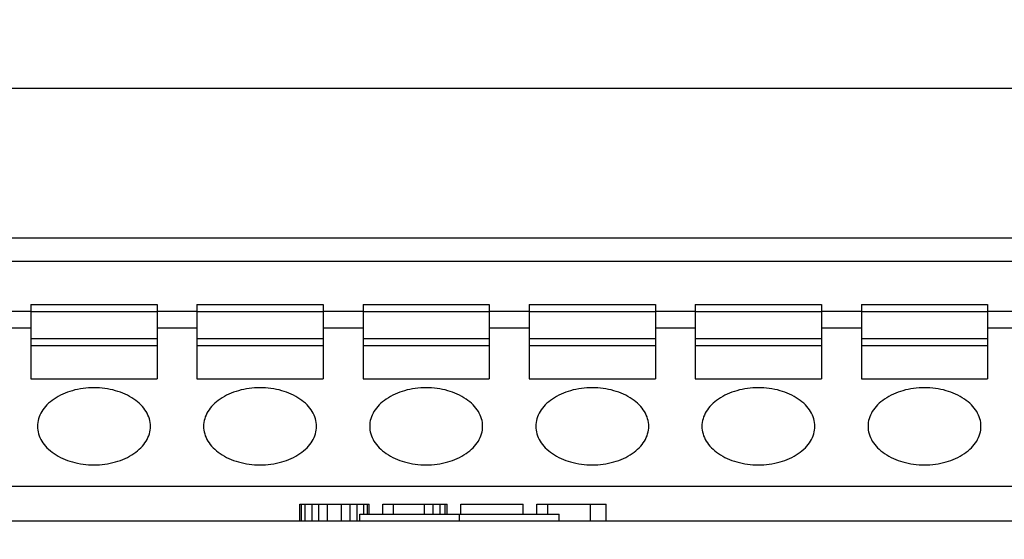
# Model space of a CAD drawing. Header units: millimetres. Extents: x 1117 to 38156, y -1945 to 7303.
# Tile 100 of 256: x 3461 to 3490, y 1304 to 1320. Entities that reach past the tile are written whole.
import ezdxf

# ---------------------------------------------------------------- set-up
doc = ezdxf.new("R2010")
doc.units = ezdxf.units.MM
doc.styles.get("Standard").update_dxf_attribs({"font": 'arial.ttf'})
doc.dimstyles.new('DIMSTYLE_1', dxfattribs={"dimtxt": 4.2, "dimasz": 3.6, "dimexe": 2.5, "dimexo": 0, "dimgap": 1.05, "dimtad": 1, "dimdsep": 46, "dimtxsty": 'Standard', "dimblk": '_FILLED', "dimblk1": '_FILLED', "dimblk2": '_FILLED', "dimcen": 0.09, "dimazin": 2, "dimtp": 0.01, "dimtm": 0.01, "dimtfac": 1, "dimtofl": 0, "dimtmove": 0, "dimatfit": 3, "dimldrblk": '_FILLED', "dimfxl": 0, "dimtolj": 1, "dimarcsym": 0})

# ---------------------------------------------------------------- blocks, each defined once
blk = doc.blocks.new('_FILLED')
at = {"color": 0, "linetype": 'ByBlock'}
blk.add_solid([(0, 0), (-1, 0.1667), (-1, -0.1667)], dxfattribs=at)
blk = doc.blocks.new('*D31')
at = {"color": 0, "linetype": 'Continuous', "lineweight": -2}
for p, q in [((3474.954, 1332.764), (3306.719, 1332.764)), ((3309.219, 1329.164), (3309.219, 1126.627)), ((3367.644, 1123.027), (3306.719, 1123.027))]:
    blk.add_line(p, q, dxfattribs=at)
at = {"layer": 'Defpoints', "color": 0, "linetype": 'Continuous'}
for p in [(3474.954, 1332.764), (3309.219, 1123.027), (3367.644, 1123.027)]:
    blk.add_point(p, dxfattribs=at)
at = {"color": 0, "linetype": 'Continuous', "lineweight": -2, "xscale": 3.6, "yscale": 3.6, "zscale": 3.6}
for p, rotation in [((3309.219, 1332.764), 90), ((3309.219, 1123.027), 270)]:
    blk.add_blockref('_FILLED', p, dxfattribs=dict(at, rotation=rotation))
at = {"color": 0, "linetype": 'Continuous', "insert": (3294.836, 1203.743), "char_height": 10, "width": 18.50625, "attachment_point": 2, "rotation": 90, "line_spacing_factor": 0.9}
blk.add_mtext('\\A1;209.74', dxfattribs=at)

msp = doc.modelspace()

# ---------------------------------------------------------------- linework, layer by layer
at = {"linetype": 'Continuous'}
for p, q in [((3501.201, 1318.027), (3446.306, 1318.027)), ((3505.476, 1313.527), (3442.031, 1313.527)), ((3505.663, 1312.827), (3441.844, 1312.827)), ((3460.854, 1311.527), (3460.854, 1309.299)), ((3460.854, 1311.527), (3464.654, 1311.527)), ((3464.654, 1311.527), (3464.654, 1309.299)), ((3465.854, 1311.527), (3465.854, 1309.299)), ((3465.854, 1311.527), (3469.654, 1311.527)), ((3469.654, 1311.527), (3469.654, 1309.299)), ((3470.854, 1311.527), (3470.854, 1309.299)), ((3470.854, 1311.527), (3474.654, 1311.527)), ((3474.654, 1311.527), (3474.654, 1309.299)), ((3475.854, 1311.527), (3475.854, 1309.299)), ((3475.854, 1311.527), (3479.654, 1311.527)), ((3479.654, 1311.527), (3479.654, 1309.299)), ((3480.854, 1311.527), (3480.854, 1309.299)), ((3480.854, 1311.527), (3484.654, 1311.527)), ((3484.654, 1311.527), (3484.654, 1309.299)), ((3485.854, 1311.527), (3485.854, 1309.299)), ((3485.854, 1311.527), (3489.654, 1311.527)), ((3489.654, 1311.527), (3489.654, 1309.299)), ((3459.654, 1311.327), (3460.854, 1311.327)), ((3460.854, 1311.322), (3464.654, 1311.322)), ((3464.654, 1311.327), (3465.854, 1311.327)), ((3465.854, 1311.322), (3469.654, 1311.322)), ((3469.654, 1311.327), (3470.854, 1311.327)), ((3470.854, 1311.322), (3474.654, 1311.322)), ((3474.654, 1311.327), (3475.854, 1311.327)), ((3475.854, 1311.322), (3479.654, 1311.322)), ((3479.654, 1311.327), (3480.854, 1311.327)), ((3480.854, 1311.322), (3484.654, 1311.322)), ((3484.654, 1311.327), (3485.854, 1311.327)), ((3485.854, 1311.322), (3489.654, 1311.322)), ((3489.654, 1311.327), (3490.854, 1311.327)), ((3459.654, 1310.827), (3460.854, 1310.827)), ((3464.654, 1310.827), (3465.854, 1310.827)), ((3469.654, 1310.827), (3470.854, 1310.827)), ((3474.654, 1310.827), (3475.854, 1310.827)), ((3479.654, 1310.827), (3480.854, 1310.827)), ((3484.654, 1310.827), (3485.854, 1310.827)), ((3489.654, 1310.827), (3490.854, 1310.827)), ((3460.854, 1310.504), (3464.654, 1310.504)), ((3460.854, 1310.299), (3464.654, 1310.299)), ((3465.854, 1310.504), (3469.654, 1310.504)), ((3465.854, 1310.299), (3469.654, 1310.299)), ((3470.854, 1310.504), (3474.654, 1310.504)), ((3470.854, 1310.299), (3474.654, 1310.299)), ((3475.854, 1310.504), (3479.654, 1310.504)), ((3475.854, 1310.299), (3479.654, 1310.299)), ((3480.854, 1310.504), (3484.654, 1310.504)), ((3480.854, 1310.299), (3484.654, 1310.299)), ((3485.854, 1310.504), (3489.654, 1310.504)), ((3485.854, 1310.299), (3489.654, 1310.299)), ((3460.854, 1309.299), (3464.654, 1309.299)), ((3465.854, 1309.299), (3469.654, 1309.299)), ((3470.854, 1309.299), (3474.654, 1309.299)), ((3475.854, 1309.299), (3479.654, 1309.299)), ((3480.854, 1309.299), (3484.654, 1309.299)), ((3485.854, 1309.299), (3489.654, 1309.299)), ((3440.694, 1306.07), (3506.754, 1306.07)), ((3468.954, 1305.027), (3468.954, 1305.527)), ((3468.954, 1305.527), (3471.037, 1305.527)), ((3469.006, 1305.027), (3469.006, 1305.527)), ((3469.11, 1305.027), (3469.11, 1305.527)), ((3469.318, 1305.027), (3469.318, 1305.527)), ((3469.526, 1305.027), (3469.526, 1305.527)), ((3469.787, 1305.027), (3469.787, 1305.527)), ((3470.204, 1305.027), (3470.204, 1305.527)), ((3470.464, 1305.027), (3470.464, 1305.527)), ((3470.672, 1305.027), (3470.672, 1305.527)), ((3470.881, 1305.227), (3470.881, 1305.527)), ((3470.985, 1305.227), (3470.985, 1305.527)), ((3471.037, 1305.227), (3471.037, 1305.527)), ((3471.454, 1305.227), (3471.454, 1305.527)), ((3471.454, 1305.527), (3473.381, 1305.527)), ((3471.766, 1305.227), (3471.766, 1305.527)), ((3472.704, 1305.227), (3472.704, 1305.527)), ((3472.964, 1305.227), (3472.964, 1305.527)), ((3473.172, 1305.227), (3473.172, 1305.527)), ((3473.329, 1305.227), (3473.329, 1305.527)), ((3473.381, 1305.227), (3473.381, 1305.527)), ((3473.797, 1305.227), (3473.797, 1305.527)), ((3473.797, 1305.527), (3475.672, 1305.527)), ((3475.672, 1305.227), (3475.672, 1305.527)), ((3476.089, 1305.227), (3476.089, 1305.527)), ((3476.089, 1305.527), (3478.172, 1305.527)), ((3476.401, 1305.527), (3476.401, 1305.227)), ((3477.704, 1305.027), (3477.704, 1305.527)), ((3478.172, 1305.027), (3478.172, 1305.527)), ((3436.754, 1305.027), (3510.754, 1305.027)), ((3470.754, 1305.027), (3470.754, 1305.227)), ((3470.754, 1305.227), (3476.754, 1305.227)), ((3473.754, 1305.027), (3473.754, 1305.227)), ((3476.754, 1305.027), (3476.754, 1305.227))]:
    msp.add_line(p, q, dxfattribs=at)
for points, knots in [([(3464.454, 1307.866), (3464.454, 1307.942), (3464.43, 1308.099), (3464.33, 1308.32), (3464.169, 1308.522), (3463.874, 1308.763), (3463.395, 1308.971), (3462.754, 1309.054), (3462.112, 1308.971), (3461.633, 1308.763), (3461.338, 1308.522), (3461.177, 1308.32), (3461.077, 1308.099), (3461.054, 1307.942), (3461.054, 1307.866)], [0, 0, 0, 0, 0.050595, 0.103313, 0.159689, 0.220541, 0.354694, 0.5, 0.645306, 0.779459, 0.840311, 0.896687, 0.949405, 1, 1, 1, 1]), ([(3469.454, 1307.866), (3469.454, 1307.942), (3469.43, 1308.099), (3469.33, 1308.32), (3469.169, 1308.522), (3468.874, 1308.763), (3468.395, 1308.971), (3467.754, 1309.054), (3467.112, 1308.971), (3466.633, 1308.763), (3466.338, 1308.522), (3466.177, 1308.32), (3466.077, 1308.099), (3466.054, 1307.942), (3466.054, 1307.866)], [0, 0, 0, 0, 0.050595, 0.103313, 0.159689, 0.220541, 0.354694, 0.5, 0.645306, 0.779459, 0.840311, 0.896687, 0.949405, 1, 1, 1, 1]), ([(3474.454, 1307.866), (3474.454, 1307.942), (3474.43, 1308.099), (3474.33, 1308.32), (3474.169, 1308.522), (3473.874, 1308.763), (3473.395, 1308.971), (3472.754, 1309.054), (3472.112, 1308.971), (3471.633, 1308.763), (3471.338, 1308.522), (3471.177, 1308.32), (3471.077, 1308.099), (3471.054, 1307.942), (3471.054, 1307.866)], [0, 0, 0, 0, 0.050595, 0.103313, 0.159689, 0.220541, 0.354694, 0.5, 0.645306, 0.779459, 0.840311, 0.896687, 0.949405, 1, 1, 1, 1]), ([(3479.454, 1307.866), (3479.454, 1307.942), (3479.43, 1308.099), (3479.33, 1308.32), (3479.169, 1308.522), (3478.874, 1308.763), (3478.395, 1308.971), (3477.754, 1309.054), (3477.112, 1308.971), (3476.633, 1308.763), (3476.338, 1308.522), (3476.177, 1308.32), (3476.077, 1308.099), (3476.054, 1307.942), (3476.054, 1307.866)], [0, 0, 0, 0, 0.050599, 0.103311, 0.15969, 0.220542, 0.354694, 0.5, 0.645306, 0.779458, 0.84031, 0.896689, 0.949401, 1, 1, 1, 1]), ([(3484.454, 1307.866), (3484.454, 1307.942), (3484.43, 1308.099), (3484.33, 1308.32), (3484.169, 1308.522), (3483.874, 1308.763), (3483.395, 1308.971), (3482.754, 1309.054), (3482.112, 1308.971), (3481.633, 1308.763), (3481.338, 1308.522), (3481.177, 1308.32), (3481.077, 1308.099), (3481.054, 1307.942), (3481.054, 1307.866)], [0, 0, 0, 0, 0.050599, 0.103311, 0.15969, 0.220542, 0.354694, 0.5, 0.645306, 0.779458, 0.84031, 0.896689, 0.949401, 1, 1, 1, 1]), ([(3489.454, 1307.866), (3489.454, 1307.942), (3489.43, 1308.099), (3489.33, 1308.32), (3489.169, 1308.522), (3488.874, 1308.763), (3488.395, 1308.971), (3487.754, 1309.054), (3487.112, 1308.971), (3486.633, 1308.763), (3486.338, 1308.522), (3486.177, 1308.32), (3486.077, 1308.099), (3486.054, 1307.942), (3486.054, 1307.866)], [0, 0, 0, 0, 0.050599, 0.103311, 0.15969, 0.220542, 0.354694, 0.5, 0.645306, 0.779458, 0.84031, 0.896689, 0.949401, 1, 1, 1, 1]), ([(3461.054, 1307.866), (3461.054, 1307.79), (3461.077, 1307.633), (3461.177, 1307.412), (3461.338, 1307.21), (3461.633, 1306.969), (3462.112, 1306.761), (3462.754, 1306.678), (3463.395, 1306.761), (3463.874, 1306.969), (3464.169, 1307.21), (3464.33, 1307.412), (3464.43, 1307.633), (3464.454, 1307.79), (3464.454, 1307.866)], [0, 0, 0, 0, 0.050595, 0.103313, 0.159689, 0.220541, 0.354694, 0.5, 0.645306, 0.779459, 0.840311, 0.896687, 0.949405, 1, 1, 1, 1]), ([(3466.054, 1307.866), (3466.054, 1307.79), (3466.077, 1307.633), (3466.177, 1307.412), (3466.338, 1307.21), (3466.633, 1306.969), (3467.112, 1306.761), (3467.754, 1306.678), (3468.395, 1306.761), (3468.874, 1306.969), (3469.169, 1307.21), (3469.33, 1307.412), (3469.43, 1307.633), (3469.454, 1307.79), (3469.454, 1307.866)], [0, 0, 0, 0, 0.050595, 0.103313, 0.159689, 0.220541, 0.354694, 0.5, 0.645306, 0.779459, 0.840311, 0.896687, 0.949405, 1, 1, 1, 1]), ([(3471.054, 1307.866), (3471.054, 1307.79), (3471.077, 1307.633), (3471.177, 1307.412), (3471.338, 1307.21), (3471.633, 1306.969), (3472.112, 1306.761), (3472.754, 1306.678), (3473.395, 1306.761), (3473.874, 1306.969), (3474.169, 1307.21), (3474.33, 1307.412), (3474.43, 1307.633), (3474.454, 1307.79), (3474.454, 1307.866)], [0, 0, 0, 0, 0.050595, 0.103313, 0.159689, 0.220541, 0.354694, 0.5, 0.645306, 0.779459, 0.840311, 0.896687, 0.949405, 1, 1, 1, 1]), ([(3476.054, 1307.866), (3476.054, 1307.79), (3476.077, 1307.633), (3476.177, 1307.412), (3476.338, 1307.21), (3476.633, 1306.969), (3477.112, 1306.761), (3477.754, 1306.678), (3478.395, 1306.761), (3478.874, 1306.969), (3479.169, 1307.21), (3479.33, 1307.412), (3479.43, 1307.633), (3479.454, 1307.79), (3479.454, 1307.866)], [0, 0, 0, 0, 0.050599, 0.103311, 0.15969, 0.220542, 0.354694, 0.5, 0.645306, 0.779458, 0.84031, 0.896689, 0.949401, 1, 1, 1, 1]), ([(3481.054, 1307.866), (3481.054, 1307.79), (3481.077, 1307.633), (3481.177, 1307.412), (3481.338, 1307.21), (3481.633, 1306.969), (3482.112, 1306.761), (3482.754, 1306.678), (3483.395, 1306.761), (3483.874, 1306.969), (3484.169, 1307.21), (3484.33, 1307.412), (3484.43, 1307.633), (3484.454, 1307.79), (3484.454, 1307.866)], [0, 0, 0, 0, 0.050599, 0.103311, 0.15969, 0.220542, 0.354694, 0.5, 0.645306, 0.779458, 0.84031, 0.896689, 0.949401, 1, 1, 1, 1]), ([(3486.054, 1307.866), (3486.054, 1307.79), (3486.077, 1307.633), (3486.177, 1307.412), (3486.338, 1307.21), (3486.633, 1306.969), (3487.112, 1306.761), (3487.754, 1306.678), (3488.395, 1306.761), (3488.874, 1306.969), (3489.169, 1307.21), (3489.33, 1307.412), (3489.43, 1307.633), (3489.454, 1307.79), (3489.454, 1307.866)], [0, 0, 0, 0, 0.050599, 0.103311, 0.15969, 0.220542, 0.354694, 0.5, 0.645306, 0.779458, 0.84031, 0.896689, 0.949401, 1, 1, 1, 1])]:
    msp.add_open_spline(points, degree=3, knots=knots, dxfattribs=at)

# ---------------------------------------------------------------- dimensions: what is measured, and where the dimension line sits
dim = msp.add_linear_dim(base=(3309.219, 1123.027), p1=(3474.954, 1332.764), p2=(3367.644, 1123.027), angle=270, dimstyle='DIMSTYLE_1', override={"dimtxt": 10}, dxfattribs=at)
dim.commit()
dim.dimension.update_dxf_attribs({"geometry": '*D31', "text_midpoint": (3309.219, 1203.743), "dimtype": 160})

doc.saveas('drawing.dxf')
